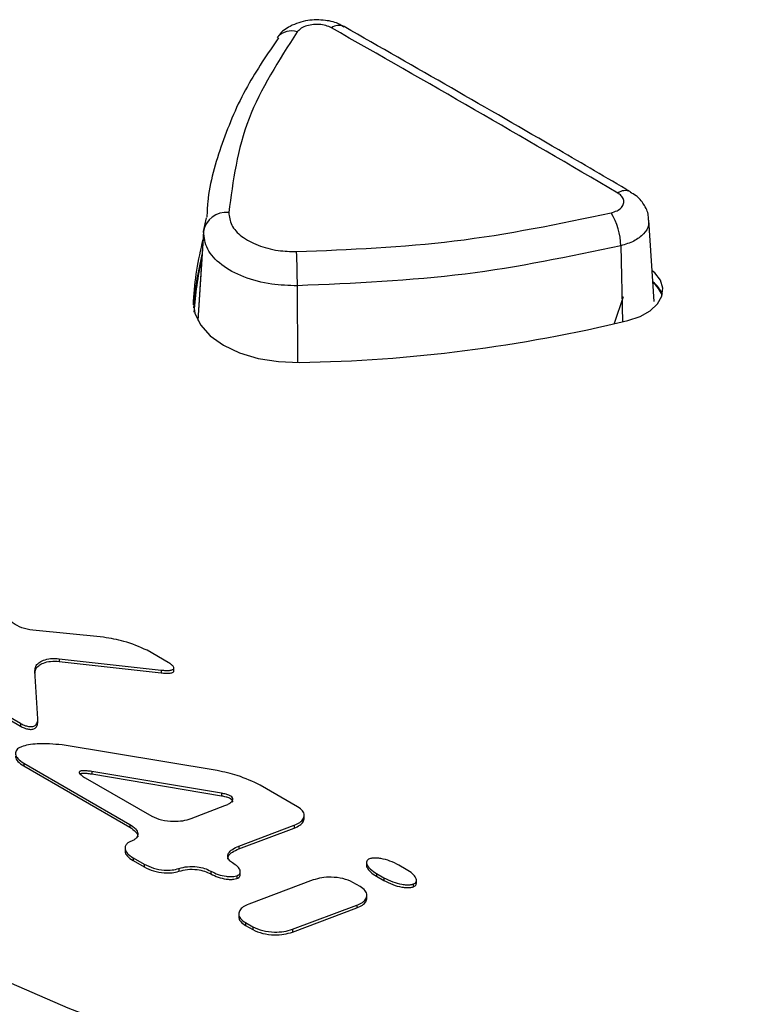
# Paper-space layout 'Sheet1' of a CAD drawing. Header units: millimetres. Extents: x -7 to 420, y -21 to 297.
# Tile 88 of 105: x 321.98 to 326.39, y 239.01 to 244.85. Entities that reach past the tile are written whole.
import ezdxf

# ---------------------------------------------------------------- set-up
doc = ezdxf.new("R2010")
doc.units = ezdxf.units.MM

psp = doc.layouts.new('Sheet1')

# ---------------------------------------------------------------- linework, layer by layer
at = {"color": 7, "linetype": 'Continuous', "lineweight": 25}
for p, q in [((323.5075, 244.7402), (323.51, 244.7433)), ((323.0714, 243.5908), (323.0887, 243.6726)), ((325.7396, 243.1775), (325.7087, 243.6585)), ((323.0726, 243.6111), (323.0375, 243.064)), ((325.5041, 243.0484), (325.5572, 243.2062)), ((325.5047, 243.0485), (325.5582, 243.2075)), ((322.4798, 241.1881), (322.0609, 241.2296)), ((322.8619, 241.0392), (322.7373, 241.1111)), ((322.2178, 241.0616), (322.8201, 240.9939)), ((322.2178, 241.0616), (322.2178, 241.0452)), ((322.2178, 241.0452), (322.8201, 240.9776)), ((322.8964, 240.9878), (322.8964, 241.0083)), ((322.0902, 240.7044), (322.0736, 240.9905)), ((322.8201, 240.9939), (322.8201, 240.9776)), ((321.8591, 240.753), (321.9877, 240.6788)), ((321.8591, 240.7367), (321.9877, 240.6625)), ((321.9877, 240.6788), (321.9877, 240.6625)), ((322.0903, 240.682), (322.0903, 240.7025)), ((323.1534, 240.3992), (322.234, 240.5511)), ((322.0073, 240.4427), (322.6354, 240.0801)), ((322.0073, 240.4427), (322.0073, 240.4264)), ((322.0073, 240.4264), (322.6354, 240.0638)), ((323.1786, 240.2644), (322.4097, 240.3934)), ((322.4097, 240.3934), (322.4097, 240.3771)), ((323.1786, 240.2481), (322.4097, 240.3771)), ((322.3714, 240.3558), (322.7648, 240.1286)), ((323.629, 240.1849), (323.4073, 240.3129)), ((323.1786, 240.2644), (323.1786, 240.2481)), ((322.9991, 240.1151), (323.1979, 240.1913)), ((323.668, 240.1154), (323.668, 240.1358)), ((322.6354, 240.0801), (322.6354, 240.0638)), ((323.2811, 239.9521), (323.6089, 240.075)), ((323.6089, 240.075), (323.6089, 240.0587)), ((323.2811, 239.9358), (323.6089, 240.0587)), ((322.6071, 239.9423), (322.6071, 239.9219)), ((323.2811, 239.9521), (323.2811, 239.9358)), ((322.6544, 239.8823), (322.7203, 239.8443)), ((322.6544, 239.8823), (322.6544, 239.866)), ((322.6544, 239.866), (322.7203, 239.828)), ((322.7203, 239.8443), (322.7203, 239.828)), ((324.0361, 239.8563), (324.0361, 239.8359)), ((324.272, 239.8137), (324.2283, 239.8389)), ((322.926, 239.819), (322.926, 239.8027)), ((323.114, 239.8038), (323.114, 239.7875)), ((323.2895, 239.7816), (323.2895, 239.802)), ((324.0962, 239.7894), (324.1398, 239.7643)), ((324.0962, 239.7894), (324.0962, 239.7731)), ((323.2687, 239.7761), (323.2687, 239.7598)), ((323.7207, 239.7511), (323.3396, 239.6083)), ((323.9996, 239.7115), (323.9559, 239.7368)), ((324.0962, 239.7731), (324.1398, 239.7479)), ((324.1398, 239.7643), (324.1398, 239.7479)), ((324.3135, 239.7269), (324.3135, 239.7105)), ((324.332, 239.7305), (324.332, 239.7509)), ((324.0387, 239.642), (324.0387, 239.6625)), ((323.2805, 239.5516), (323.2805, 239.5311)), ((323.5985, 239.4588), (323.9794, 239.6017)), ((323.5985, 239.4425), (323.9794, 239.5854)), ((323.9794, 239.6017), (323.9794, 239.5854)), ((323.3197, 239.4983), (323.3633, 239.4731)), ((323.3197, 239.4983), (323.3197, 239.482)), ((323.3197, 239.482), (323.3633, 239.4568)), ((323.3633, 239.4731), (323.3633, 239.4568)), ((323.5985, 239.4588), (323.5985, 239.4425))]:
    psp.add_line(p, q, dxfattribs=at)
at = {"color": 8, "linetype": 'Continuous', "lineweight": 25}
for p, q in [((323.0714, 243.5908), (323.0376, 243.0638)), ((325.5418, 243.5067), (325.5527, 243.0566)), ((323.627, 243.27), (323.6279, 242.8157)), ((323.0107, 243.1792), (323.0107, 243.1563))]:
    psp.add_line(p, q, dxfattribs=at)
at = {"color": 7, "linetype": 'Continuous', "lineweight": 25, "flags": 128}
for points in [[(325.8682, 237.7709), (324.6298, 238.1389), (323.4292, 238.5466), (322.2704, 238.9927), (321.1569, 239.4758), (320.0923, 239.9944), (319.08, 240.5467), (318.1232, 241.1311), (317.225, 241.7457), (316.3882, 242.3885), (315.6154, 243.0575), (314.9092, 243.7505), (314.2717, 244.4655)], [(325.5845, 243.0644), (325.6561, 243.0884), (325.7156, 243.1216), (325.7594, 243.1622), (325.7849, 243.2077), (325.7906, 243.2554), (325.7761, 243.3024), (325.7424, 243.3461), (325.7279, 243.3588)], [(323.0107, 243.1792), (323.0193, 243.1075), (323.0531, 243.0383), (323.1104, 242.9745), (323.189, 242.9188), (323.2856, 242.8734), (323.3961, 242.8403), (323.5159, 242.8208), (323.6402, 242.8158)]]:
    psp.add_lwpolyline(points, dxfattribs=at)
at = {"color": 7, "linetype": 'Continuous', "lineweight": 25}
for centre, radius, start, end in [((323.8728, 244.737), 0.0748, 65.4417, 125.92037), ((323.2067, 243.5678), 0.1373, 84.08338, 170.36299), ((325.1534, 243.4985), 0.3885, 1.20969, 31.55093), ((324.8593, 243.0731), 1.8517, 165.3014, 176.71344), ((324.8588, 243.0076), 1.8512, 165.9951, 175.91029), ((319.0164, 243.2725), 4.6107, 359.96924, 2.48489), ((324.8585, 243.0075), 1.8463, 166.81515, 176.72288), ((325.6263, 243.154), 0.1746, 22.02977, 52.68513), ((325.6265, 243.1587), 0.1685, 18.53795, 51.09575), ((323.4954, 251.6759), 8.8612, 270.93572, 283.63597)]:
    psp.add_arc(centre, radius, start, end, dxfattribs=at)
at = {"color": 8, "linetype": 'Continuous', "lineweight": 25}
for centre, radius, start, end in [((323.5927, 244.6662), 0.1131, 72.35068, 137.02568), ((325.5675, 243.7595), 0.074, 65.23173, 126.2708)]:
    psp.add_arc(centre, radius, start, end, dxfattribs=at)
at = {"color": 7, "linetype": 'Continuous', "lineweight": 25}
psp.add_ellipse((329.5755, 139.0638), major_axis=(-71.0973, 111.7459), ratio=0.546449, start_param=5.465258, end_param=5.483366, dxfattribs=at)
for points, knots in [([(323.9022, 244.8026), (323.8948, 244.8078), (323.8634, 244.8295), (323.7892, 244.8452), (323.6845, 244.8463), (323.59, 244.8135), (323.5293, 244.7739), (323.5125, 244.7439), (323.5095, 244.7386)], [0, 0, 0, 0, 0.06358, 0.270493, 0.505704, 0.756741, 0.956893, 1, 1, 1, 1]), ([(323.829, 244.7976), (323.8181, 244.8026), (323.7965, 244.8127), (323.7551, 244.8188), (323.7129, 244.8173), (323.6738, 244.8077), (323.6438, 244.7925), (323.6322, 244.7797), (323.627, 244.774)], [0, 0, 0, 0, 0.172537, 0.345022, 0.517443, 0.689802, 0.862107, 1, 1, 1, 1]), ([(325.5987, 243.8266), (325.4574, 243.9094), (324.8923, 244.2406), (324.3275, 244.5631), (323.9039, 244.805)], [0, 0, 0, 0, 0.25, 1, 1, 1, 1]), ([(323.5162, 244.7379), (323.4508, 244.6431), (323.3115, 244.4414), (323.1763, 244.1149), (323.0992, 243.8543), (323.0927, 243.7069), (323.0914, 243.6769)], [0, 0, 0, 0, 0.282422, 0.601265, 0.918786, 1, 1, 1, 1]), ([(323.627, 244.774), (323.5178, 244.6044), (323.2956, 244.2593), (323.2461, 243.8914), (323.2209, 243.7043)], [0, 0, 0, 0, 0.49139, 1, 1, 1, 1]), ([(325.4845, 243.7017), (325.4968, 243.7056), (325.5214, 243.7132), (325.5472, 243.733), (325.561, 243.7562), (325.5603, 243.7809), (325.5473, 243.803), (325.531, 243.8142), (325.5237, 243.8192)], [0, 0, 0, 0, 0.172316, 0.344627, 0.516971, 0.689384, 0.861874, 1, 1, 1, 1]), ([(325.7054, 243.6584), (325.7057, 243.6677), (325.7065, 243.7011), (325.6799, 243.7532), (325.6416, 243.8004), (325.6091, 243.8179), (325.597, 243.8244)], [0, 0, 0, 0, 0.132753, 0.475504, 0.805101, 1, 1, 1, 1]), ([(323.2209, 243.7043), (323.2239, 243.679), (323.2299, 243.6284), (323.2936, 243.5598), (323.3899, 243.5072), (323.5054, 243.4761), (323.586, 243.4735), (323.6227, 243.4724)], [0, 0, 0, 0, 0.206681, 0.413422, 0.620192, 0.82694, 1, 1, 1, 1]), ([(323.6227, 243.4724), (323.9369, 243.4855), (324.5763, 243.5122), (325.1783, 243.6379), (325.4845, 243.7017)], [0, 0, 0, 0, 0.491397, 1, 1, 1, 1]), ([(323.627, 243.27), (323.5762, 243.2716), (323.4648, 243.275), (323.3049, 243.318), (323.1718, 243.3908), (323.0838, 243.4856), (323.0755, 243.5557), (323.0714, 243.5908)], [0, 0, 0, 0, 0.173099, 0.379832, 0.586561, 0.79328, 1, 1, 1, 1]), ([(325.5418, 243.5067), (325.2379, 243.4428), (324.6193, 243.3128), (323.9616, 243.2844), (323.627, 243.27)], [0, 0, 0, 0, 0.4914, 1, 1, 1, 1]), ([(293.9664, 208.5534), (294.7736, 208.6833), (296.3886, 208.9433), (298.7517, 209.4385), (301.234, 210.0511), (303.802, 210.8183), (306.4265, 211.7555), (308.9395, 212.7988), (311.3359, 213.9347), (313.6117, 215.149), (315.8485, 216.4819), (318.0429, 217.9299), (320.2092, 219.4827), (322.7114, 221.4016), (325.5173, 223.6971), (328.646, 226.357), (331.5257, 228.7945), (334.2192, 230.9843), (336.7411, 232.9196), (339.392, 234.7945), (341.8942, 236.3897), (344.2146, 237.7162), (346.3029, 238.7983), (348.4875, 239.8158), (350.7667, 240.758), (353.0035, 241.566), (355.1788, 242.2468), (357.2659, 242.8232), (358.6999, 243.1491), (359.4166, 243.312)], [0, 0, 0, 0, 0.027717, 0.05546, 0.083177, 0.117121, 0.151185, 0.185354, 0.219572, 0.253751, 0.287773, 0.32568, 0.363607, 0.401527, 0.462639, 0.523763, 0.584887, 0.631004, 0.677154, 0.723264, 0.769326, 0.800145, 0.831038, 0.861937, 0.892791, 0.923577, 0.949045, 0.974532, 1, 1, 1, 1]), ([(359.4411, 243.2491), (358.7246, 243.0898), (357.2909, 242.7711), (355.2039, 242.2031), (353.0285, 241.5291), (350.7917, 240.7263), (348.5123, 239.7882), (346.3278, 238.7738), (344.24, 237.694), (341.9197, 236.3696), (339.4176, 234.7763), (336.7666, 232.9027), (334.245, 230.9683), (331.5516, 228.7791), (328.672, 226.3417), (325.5435, 223.6812), (322.7379, 221.3849), (320.2359, 219.4648), (318.0695, 217.9109), (315.8749, 216.4612), (313.6375, 215.1264), (311.3607, 213.9099), (308.9635, 212.7715), (306.4499, 211.7251), (303.8248, 210.7838), (301.2561, 210.0117), (298.7727, 209.3933), (296.4082, 208.8912), (294.7922, 208.6244), (293.9846, 208.4911)], [0, 0, 0, 0, 0.0254296, 0.0508787, 0.0763087, 0.1070663, 0.1378927, 0.1687637, 0.19963, 0.2304211, 0.2764661, 0.3225589, 0.3686921, 0.4147922, 0.4759156, 0.5370396, 0.5981514, 0.6360842, 0.6740234, 0.7119423, 0.7459924, 0.7801988, 0.8144449, 0.8486418, 0.8827347, 0.9167087, 0.9444636, 0.9722443, 1, 1, 1, 1]), ([(291.8726, 209.5599), (292.38, 209.6272), (293.7551, 209.8096), (295.9571, 210.2084), (298.4475, 210.7825), (300.8615, 211.4633), (303.1868, 212.2372), (305.4045, 213.0915), (307.5134, 214.0168), (309.5211, 215.0021), (311.7059, 216.187), (314.0292, 217.5897), (316.4604, 219.2185), (318.8899, 220.989), (321.3265, 222.8926), (324.2516, 225.2941), (327.5635, 228.1006), (330.7386, 230.7342), (333.376, 232.793), (335.4156, 234.3004), (337.5428, 235.7666), (339.7755, 237.1835), (342.1397, 238.5352), (344.6427, 239.8099), (347.279, 240.993), (350.0309, 242.0825), (351.9674, 242.7098), (352.9342, 243.0229)], [0, 0, 0, 0, 0.0181844, 0.0492811, 0.0804962, 0.1117804, 0.1430495, 0.1741918, 0.2048489, 0.2355321, 0.2661989, 0.3095315, 0.352901, 0.3962582, 0.4461801, 0.4961067, 0.573894, 0.651674, 0.6902418, 0.7288301, 0.7674001, 0.8059431, 0.8446974, 0.883574, 0.9224649, 0.9612895, 1, 1, 1, 1]), ([(353.4437, 242.2106), (352.8461, 242.0524), (351.6507, 241.7361), (349.6004, 241.0864), (347.3178, 240.2465), (344.8563, 239.18), (342.5164, 238.0195), (340.2517, 236.7549), (338.062, 235.396), (335.9363, 233.9522), (333.9019, 232.4629), (331.2682, 230.4176), (328.1, 227.7899), (324.799, 224.9743), (321.8856, 222.5559), (319.4527, 220.6277), (317.0245, 218.8273), (314.5912, 217.1632), (312.2635, 215.7214), (310.0706, 214.4945), (308.051, 213.4646), (305.9339, 212.4865), (303.7125, 211.5745), (301.3906, 210.7284), (298.9853, 209.9453), (296.5137, 209.2168), (294.8147, 208.7743), (293.9664, 208.5534)], [0, 0, 0, 0, 0.0237284, 0.0474568, 0.0840997, 0.1208221, 0.1575719, 0.1942522, 0.2331839, 0.2721463, 0.3111292, 0.3500889, 0.4291391, 0.5081986, 0.5591873, 0.6101713, 0.6547022, 0.6992452, 0.7437526, 0.7754838, 0.8072309, 0.8389543, 0.8711102, 0.9033622, 0.9356349, 0.9678637, 1, 1, 1, 1]), ([(322.0609, 241.2296), (322.0384, 241.2337), (321.9931, 241.2418), (321.9461, 241.2696), (321.9164, 241.3004), (321.9125, 241.3217), (321.9106, 241.3323)], [0, 0, 0, 0, 0.278634, 0.559995, 0.780883, 1, 1, 1, 1]), ([(322.7373, 241.1111), (322.6935, 241.1309), (322.6158, 241.166), (322.5211, 241.1814), (322.4798, 241.1881)], [0, 0, 0, 0, 0.564096, 1, 1, 1, 1]), ([(322.0736, 240.9905), (322.0743, 240.999), (322.0756, 241.0153), (322.094, 241.037), (322.1242, 241.054), (322.1678, 241.0644), (322.2006, 241.0625), (322.2178, 241.0616)], [0, 0, 0, 0, 0.19973, 0.381638, 0.556418, 0.767092, 1, 1, 1, 1]), ([(322.0736, 240.9742), (322.0743, 240.9827), (322.0756, 240.999), (322.094, 241.0207), (322.1242, 241.0377), (322.1678, 241.0481), (322.2006, 241.0462), (322.2178, 241.0452)], [0, 0, 0, 0, 0.19973, 0.381638, 0.556418, 0.767092, 1, 1, 1, 1]), ([(322.8201, 240.9939), (322.8293, 240.993), (322.8457, 240.9914), (322.8663, 240.9916), (322.8801, 240.9936), (322.8888, 240.9962), (322.8945, 241.0001), (322.8969, 241.005), (322.8959, 241.0107), (322.8909, 241.0184), (322.8797, 241.0283), (322.8683, 241.0353), (322.8619, 241.0392)], [0, 0, 0, 0, 0.178232, 0.316179, 0.388344, 0.447922, 0.50009, 0.552284, 0.611865, 0.684041, 0.821945, 1, 1, 1, 1]), ([(322.8201, 240.9776), (322.8293, 240.9767), (322.8457, 240.9751), (322.8663, 240.9753), (322.8801, 240.9772), (322.8888, 240.9799), (322.8944, 240.9838), (322.8966, 240.9874), (322.8962, 240.9894), (322.8961, 240.9899)], [0, 0, 0, 0, 0.314137, 0.5572708, 0.6844622, 0.78947, 0.8814158, 0.9734086, 1, 1, 1, 1]), ([(321.9877, 240.6788), (321.9946, 240.6751), (322.0071, 240.6683), (322.0257, 240.662), (322.0406, 240.6593), (322.052, 240.6589), (322.0624, 240.6604), (322.0714, 240.6638), (322.0787, 240.6689), (322.0855, 240.677), (322.0901, 240.6891), (322.0902, 240.699), (322.0902, 240.7044)], [0, 0, 0, 0, 0.166646, 0.30074, 0.374942, 0.440034, 0.500098, 0.56016, 0.625269, 0.699464, 0.833492, 1, 1, 1, 1]), ([(321.9877, 240.6625), (321.9946, 240.6587), (322.0071, 240.652), (322.0257, 240.6457), (322.0406, 240.643), (322.052, 240.6426), (322.0624, 240.6441), (322.0714, 240.6474), (322.0787, 240.6525), (322.0854, 240.6606), (322.0898, 240.6714), (322.0899, 240.68), (322.0899, 240.6841)], [0, 0, 0, 0, 0.173755, 0.313571, 0.390938, 0.458806, 0.521433, 0.584058, 0.651944, 0.729304, 0.86905, 1, 1, 1, 1]), ([(321.9937, 240.5401), (321.9878, 240.5375), (321.9763, 240.5324), (321.9648, 240.5217), (321.9587, 240.5096), (321.9579, 240.4916), (321.9711, 240.467), (321.9946, 240.4512), (322.0073, 240.4427)], [0, 0, 0, 0, 0.113934, 0.222497, 0.331827, 0.446489, 0.701192, 1, 1, 1, 1]), ([(322.234, 240.5511), (322.1851, 240.5554), (322.1185, 240.5612), (322.0368, 240.5525), (322.0073, 240.544), (321.9937, 240.5401)], [0, 0, 0, 0, 0.597651, 0.815553, 1, 1, 1, 1]), ([(321.9592, 240.4852), (321.959, 240.4837), (321.958, 240.4726), (321.9718, 240.4507), (321.9948, 240.4349), (322.0073, 240.4264)], [0, 0, 0, 0, 0.069624, 0.497745, 1, 1, 1, 1]), ([(322.4097, 240.3934), (322.4008, 240.3948), (322.385, 240.3972), (322.3658, 240.3984), (322.3537, 240.3977), (322.3469, 240.3967), (322.3416, 240.395), (322.3379, 240.3926), (322.3361, 240.3896), (322.3361, 240.3861), (322.3378, 240.3821), (322.3427, 240.3757), (322.3536, 240.3665), (322.3649, 240.3597), (322.3714, 240.3558)], [0, 0, 0, 0, 0.184951, 0.325279, 0.38009, 0.425952, 0.464718, 0.49941, 0.534122, 0.572932, 0.618883, 0.673812, 0.814504, 1, 1, 1, 1]), ([(322.4097, 240.3771), (322.4008, 240.3785), (322.385, 240.3809), (322.3659, 240.382), (322.3537, 240.3814), (322.347, 240.3803), (322.3427, 240.3792), (322.3412, 240.3782), (322.341, 240.378)], [0, 0, 0, 0, 0.3927389, 0.6907216, 0.8071114, 0.9044979, 0.9868159, 1, 1, 1, 1]), ([(323.4073, 240.3129), (323.3637, 240.3334), (323.2866, 240.3697), (323.1938, 240.3902), (323.1534, 240.3992)], [0, 0, 0, 0, 0.564484, 1, 1, 1, 1]), ([(323.1979, 240.1913), (323.2056, 240.1946), (323.2198, 240.2005), (323.2357, 240.2112), (323.2445, 240.2221), (323.2458, 240.233), (323.239, 240.2432), (323.2249, 240.252), (323.2043, 240.2595), (323.1877, 240.2627), (323.1786, 240.2644)], [0, 0, 0, 0, 0.159297, 0.291406, 0.402071, 0.500344, 0.598533, 0.708997, 0.840874, 1, 1, 1, 1]), ([(323.2442, 240.2129), (323.2444, 240.2141), (323.2452, 240.2187), (323.2387, 240.2269), (323.225, 240.2357), (323.2042, 240.2432), (323.1877, 240.2463), (323.1786, 240.2481)], [0, 0, 0, 0, 0.066704, 0.250109, 0.456441, 0.702772, 1, 1, 1, 1]), ([(323.6089, 240.075), (323.6206, 240.0802), (323.6431, 240.0902), (323.6636, 240.1115), (323.6707, 240.1357), (323.661, 240.1625), (323.64, 240.1772), (323.629, 240.1849)], [0, 0, 0, 0, 0.199116, 0.381297, 0.556813, 0.768007, 1, 1, 1, 1]), ([(322.6354, 240.0801), (322.648, 240.0716), (322.6714, 240.0557), (322.6838, 240.0307), (322.6822, 240.0125), (322.6753, 240.0002), (322.6631, 239.9892), (322.6511, 239.9839), (322.6449, 239.9812)], [0, 0, 0, 0, 0.293929, 0.546143, 0.661135, 0.771959, 0.883018, 1, 1, 1, 1]), ([(322.7648, 240.1286), (322.7836, 240.1203), (322.8215, 240.1036), (322.8882, 240.097), (322.9497, 240.1001), (322.9827, 240.1102), (322.9991, 240.1151)], [0, 0, 0, 0, 0.277597, 0.559984, 0.78152, 1, 1, 1, 1]), ([(323.6089, 240.0587), (323.6206, 240.0639), (323.6429, 240.0739), (323.6641, 240.095), (323.6666, 240.1101), (323.6679, 240.1175)], [0, 0, 0, 0, 0.360025, 0.689431, 1, 1, 1, 1]), ([(322.6354, 240.0638), (322.6477, 240.0553), (322.6707, 240.0394), (322.6837, 240.0176), (322.6823, 240.007), (322.6822, 240.0059)], [0, 0, 0, 0, 0.511519, 0.950442, 1, 1, 1, 1]), ([(322.6449, 239.9812), (322.6387, 239.9786), (322.6267, 239.9733), (322.6144, 239.9623), (322.6076, 239.95), (322.606, 239.9318), (322.6183, 239.9068), (322.6418, 239.8909), (322.6544, 239.8823)], [0, 0, 0, 0, 0.116993, 0.228034, 0.33883, 0.453809, 0.706078, 1, 1, 1, 1]), ([(322.6076, 239.924), (322.6074, 239.9229), (322.606, 239.9122), (322.619, 239.8904), (322.642, 239.8746), (322.6544, 239.866)], [0, 0, 0, 0, 0.049755, 0.488644, 1, 1, 1, 1]), ([(323.2435, 239.8523), (323.2356, 239.8579), (323.2203, 239.8686), (323.2129, 239.8895), (323.2192, 239.9118), (323.2416, 239.9346), (323.2674, 239.9461), (323.2811, 239.9521)], [0, 0, 0, 0, 0.180558, 0.350743, 0.524741, 0.747516, 1, 1, 1, 1]), ([(323.2155, 239.8745), (323.2165, 239.8809), (323.2188, 239.896), (323.2418, 239.9183), (323.2675, 239.9297), (323.2811, 239.9358)], [0, 0, 0, 0, 0.253067, 0.603187, 1, 1, 1, 1]), ([(322.7203, 239.8443), (322.7382, 239.8358), (322.773, 239.8192), (322.832, 239.809), (322.8851, 239.808), (322.9128, 239.8154), (322.926, 239.819)], [0, 0, 0, 0, 0.307012, 0.597566, 0.807275, 1, 1, 1, 1]), ([(323.2687, 239.7761), (323.2727, 239.7779), (323.2806, 239.7816), (323.2876, 239.7897), (323.2901, 239.7989), (323.2877, 239.813), (323.2739, 239.8324), (323.2542, 239.8453), (323.2435, 239.8523)], [0, 0, 0, 0, 0.099984, 0.197657, 0.301, 0.414892, 0.680854, 1, 1, 1, 1]), ([(324.0547, 239.8763), (324.0506, 239.8743), (324.0425, 239.8705), (324.0365, 239.8615), (324.0355, 239.8513), (324.0409, 239.8351), (324.0596, 239.813), (324.0832, 239.7978), (324.0962, 239.7894)], [0, 0, 0, 0, 0.088986, 0.178484, 0.277773, 0.391567, 0.666212, 1, 1, 1, 1]), ([(324.2283, 239.8389), (324.2113, 239.8476), (324.1795, 239.8638), (324.1326, 239.8767), (324.0973, 239.8811), (324.0737, 239.8814), (324.0607, 239.8779), (324.0547, 239.8763)], [0, 0, 0, 0, 0.345216, 0.648133, 0.782814, 0.898964, 1, 1, 1, 1]), ([(322.7203, 239.828), (322.7382, 239.8194), (322.773, 239.8029), (322.832, 239.7927), (322.8851, 239.7916), (322.9128, 239.7991), (322.926, 239.8027)], [0, 0, 0, 0, 0.307012, 0.597566, 0.807275, 1, 1, 1, 1]), ([(322.926, 239.819), (322.9427, 239.8234), (322.9769, 239.8325), (323.0308, 239.8301), (323.0784, 239.8209), (323.1021, 239.8095), (323.114, 239.8038)], [0, 0, 0, 0, 0.267852, 0.548213, 0.773846, 1, 1, 1, 1]), ([(322.926, 239.8027), (322.9427, 239.8071), (322.9769, 239.8162), (323.0308, 239.8138), (323.0784, 239.8045), (323.1021, 239.7932), (323.114, 239.7875)], [0, 0, 0, 0, 0.267852, 0.548213, 0.773846, 1, 1, 1, 1]), ([(323.114, 239.8038), (323.1284, 239.7967), (323.1558, 239.783), (323.1974, 239.7731), (323.229, 239.7704), (323.2508, 239.771), (323.2629, 239.7745), (323.2687, 239.7761)], [0, 0, 0, 0, 0.330695, 0.628519, 0.765837, 0.888721, 1, 1, 1, 1]), ([(323.114, 239.7875), (323.1284, 239.7803), (323.1558, 239.7667), (323.1974, 239.7568), (323.229, 239.7541), (323.2508, 239.7547), (323.2629, 239.7581), (323.2687, 239.7598)], [0, 0, 0, 0, 0.330695, 0.628519, 0.765837, 0.888721, 1, 1, 1, 1]), ([(323.2687, 239.7598), (323.2727, 239.7616), (323.2807, 239.7652), (323.2874, 239.7734), (323.2899, 239.7797), (323.2893, 239.7832), (323.2892, 239.7837)], [0, 0, 0, 0, 0.315261, 0.623231, 0.949083, 1, 1, 1, 1]), ([(324.0366, 239.8379), (324.0364, 239.8371), (324.0357, 239.8325), (324.0416, 239.8188), (324.0593, 239.7966), (324.0831, 239.7814), (324.0962, 239.7731)], [0, 0, 0, 0, 0.0325031, 0.1849412, 0.5528561, 1, 1, 1, 1]), ([(324.3135, 239.7269), (324.3175, 239.7288), (324.3256, 239.7326), (324.3316, 239.7417), (324.3326, 239.7518), (324.3272, 239.768), (324.3086, 239.7902), (324.2849, 239.8054), (324.272, 239.8137)], [0, 0, 0, 0, 0.088948, 0.178448, 0.27774, 0.391552, 0.666224, 1, 1, 1, 1]), ([(323.9559, 239.7368), (323.9371, 239.7451), (323.8991, 239.762), (323.8322, 239.7687), (323.7705, 239.7658), (323.7372, 239.756), (323.7207, 239.7511)], [0, 0, 0, 0, 0.27782, 0.560354, 0.781859, 1, 1, 1, 1]), ([(324.1398, 239.7643), (324.1568, 239.7556), (324.1886, 239.7394), (324.2355, 239.7264), (324.2708, 239.722), (324.2944, 239.7218), (324.3074, 239.7252), (324.3135, 239.7269)], [0, 0, 0, 0, 0.345365, 0.648132, 0.782738, 0.898891, 1, 1, 1, 1]), ([(324.1398, 239.7479), (324.1568, 239.7393), (324.1886, 239.7231), (324.2355, 239.7101), (324.2708, 239.7057), (324.2944, 239.7054), (324.3074, 239.7089), (324.3135, 239.7105)], [0, 0, 0, 0, 0.345365, 0.648132, 0.782738, 0.898891, 1, 1, 1, 1]), ([(324.3135, 239.7105), (324.3175, 239.7125), (324.3255, 239.7163), (324.3314, 239.7245), (324.3315, 239.7301), (324.3316, 239.7326)], [0, 0, 0, 0, 0.350749, 0.703679, 1, 1, 1, 1]), ([(323.9794, 239.6017), (323.9911, 239.6069), (324.0136, 239.6169), (324.0342, 239.6381), (324.0414, 239.6623), (324.0317, 239.6891), (324.0106, 239.7038), (323.9996, 239.7115)], [0, 0, 0, 0, 0.199226, 0.381387, 0.556802, 0.767905, 1, 1, 1, 1]), ([(323.3396, 239.6083), (323.3279, 239.603), (323.3055, 239.593), (323.285, 239.5718), (323.2778, 239.5476), (323.2875, 239.5207), (323.3086, 239.506), (323.3197, 239.4983)], [0, 0, 0, 0, 0.199008, 0.381141, 0.55661, 0.767794, 1, 1, 1, 1]), ([(323.9794, 239.5854), (323.9911, 239.5906), (324.0134, 239.6006), (324.0347, 239.6217), (324.0373, 239.6368), (324.0385, 239.6441)], [0, 0, 0, 0, 0.360057, 0.689273, 1, 1, 1, 1]), ([(323.2807, 239.5332), (323.2806, 239.533), (323.278, 239.524), (323.2888, 239.5043), (323.309, 239.4897), (323.3197, 239.482)], [0, 0, 0, 0, 0.008473, 0.480732, 1, 1, 1, 1]), ([(323.3633, 239.4731), (323.3821, 239.4648), (323.4201, 239.4479), (323.487, 239.4412), (323.5487, 239.4441), (323.582, 239.4539), (323.5985, 239.4588)], [0, 0, 0, 0, 0.277639, 0.560253, 0.781857, 1, 1, 1, 1]), ([(323.3633, 239.4568), (323.3821, 239.4484), (323.4201, 239.4316), (323.487, 239.4249), (323.5487, 239.4278), (323.582, 239.4376), (323.5985, 239.4425)], [0, 0, 0, 0, 0.277639, 0.560253, 0.781857, 1, 1, 1, 1])]:
    psp.add_open_spline(points, degree=3, knots=knots, dxfattribs=at)
at = {"color": 8, "linetype": 'Continuous', "lineweight": 25}
psp.add_open_spline([(325.7049, 243.6583), (325.706, 243.6479), (325.7091, 243.6197), (325.6795, 243.5757), (325.6235, 243.5322), (325.5691, 243.5152), (325.5418, 243.5067)], degree=3, knots=[0, 0, 0, 0, 0.162274, 0.441517, 0.720763, 1, 1, 1, 1], dxfattribs=at)

doc.saveas('drawing.dxf')
